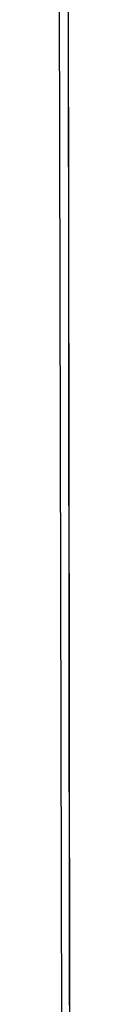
# Model space of a CAD drawing. Header units: metres. Extents: x 209848 to 209928, y 1182430 to 1182563.
# Tile 67 of 256: x 209852.62417 to 209852.62568, y 1182474.15451 to 1182474.28039. Entities that reach past the tile are written whole.
import ezdxf

# ---------------------------------------------------------------- set-up
doc = ezdxf.new("R2010")
doc.units = ezdxf.units.M
doc.header["$MEASUREMENT"] = 0
doc.linetypes.add('DGN Style 2', pattern=[15.036391, 9.021834, -6.014556])
doc.layers.get('0').update_dxf_attribs({"color": 254})

# ---------------------------------------------------------------- blocks, each defined once
blk = doc.blocks.new('*U2')
at = {"color": 3, "linetype": 'Continuous'}
for p, q in [((1.28072, -24.76959), (1.28083, -24.86613)), ((1.28083, -24.86613), (1.28091, -24.96255))]:
    blk.add_line(p, q, dxfattribs=at)
blk = doc.blocks.new('*U3')
at = {"color": 3, "linetype": 'Continuous'}
for p, q in [((1.28065, -24.71877), (1.28077, -24.81739)), ((1.28077, -24.81739), (1.28087, -24.91598))]:
    blk.add_line(p, q, dxfattribs=at)
blk = doc.blocks.new('*U4')
at = {"color": 3, "linetype": 'Continuous'}
for p, q in [((1.28068, -24.73902), (1.2808, -24.83836)), ((1.2808, -24.83836), (1.28089, -24.93743))]:
    blk.add_line(p, q, dxfattribs=at)
blk = doc.blocks.new('*U5')
at = {"color": 3, "linetype": 'Continuous'}
for p, q in [((1.28072, -24.76833), (1.28083, -24.86866)), ((1.28083, -24.86866), (1.28092, -24.96898))]:
    blk.add_line(p, q, dxfattribs=at)
blk = doc.blocks.new('*U6')
at = {"color": 3, "linetype": 'Continuous'}
for p, q in [((1.28071, -24.76277), (1.28082, -24.86448)), ((1.28082, -24.86448), (1.28092, -24.96618))]:
    blk.add_line(p, q, dxfattribs=at)
blk = doc.blocks.new('*U7')
at = {"color": 3, "linetype": 'Continuous'}
for p, q in [((1.28064, -24.70737), (1.28076, -24.80572)), ((1.28076, -24.80572), (1.28086, -24.90405)), ((1.28086, -24.90405), (1.28094, -25.00235))]:
    blk.add_line(p, q, dxfattribs=at)
blk = doc.blocks.new('*U8')
at = {"color": 3, "linetype": 'Continuous'}
for p, q in [((1.28068, -24.73668), (1.2808, -24.83989)), ((1.2808, -24.83989), (1.2809, -24.94275))]:
    blk.add_line(p, q, dxfattribs=at)
blk = doc.blocks.new('*U9')
at = {"color": 3, "linetype": 'Continuous'}
for p, q in [((1.27943, -24.73262), (1.27969, -24.83433)), ((1.27969, -24.83433), (1.27992, -24.93603))]:
    blk.add_line(p, q, dxfattribs=at)
blk = doc.blocks.new('ATTEMP')
at = {"color": 3, "linetype": 'Continuous'}
for name in ['*U9', '*U8', '*U7', '*U6', '*U4', '*U5', '*U3', '*U2']:
    blk.add_blockref(name, (-8.51117, 0), dxfattribs=at)

msp = doc.modelspace()

# ---------------------------------------------------------------- block references
at = {"color": 1, "linetype": 'DGN Style 2'}
msp.add_blockref('ATTEMP', (209859.85591, 1182499.06107), dxfattribs=at)

doc.saveas('drawing.dxf')
